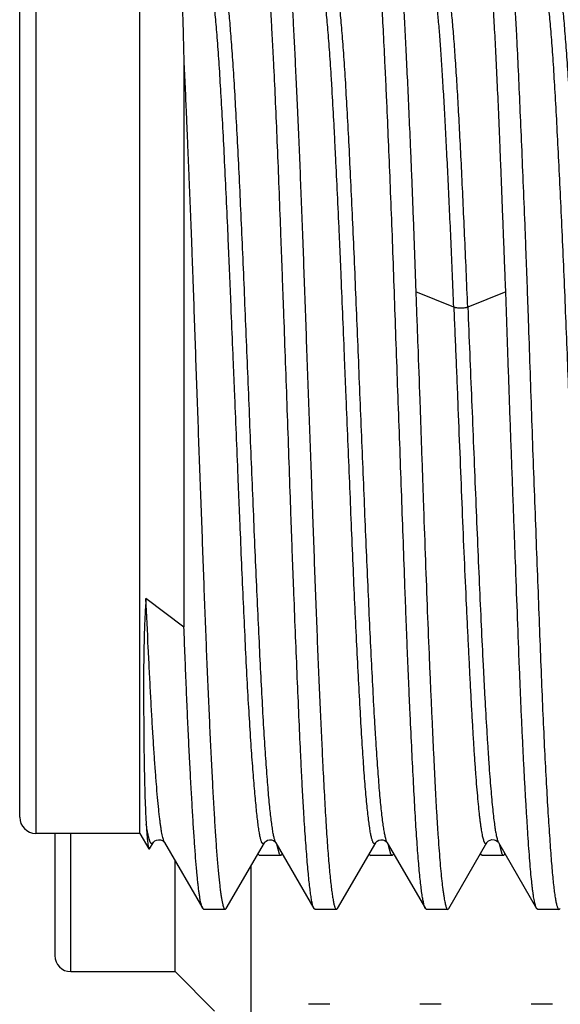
# Model space of a CAD drawing. Header units: inches. Extents: x 0 to 22, y 0 to 17.
# Tile 102 of 114: x 17.381 to 17.516, y 10.91 to 11.155. Entities that reach past the tile are written whole.
import ezdxf

# ---------------------------------------------------------------- set-up
doc = ezdxf.new("R2010")
doc.units = ezdxf.units.IN
doc.header["$LTSCALE"] = 1.21
doc.header["$MEASUREMENT"] = 0
doc.layers.get('0').update_dxf_attribs({"linetype": 'CONTINUOUS'})

msp = doc.modelspace()

# ---------------------------------------------------------------- linework, layer by layer
at = {"color": 7, "linetype": 'CONTINUOUS'}
for p, q in [((17.38068, 10.95643), (17.38068, 11.31091)), ((17.41068, 10.95243), (17.41068, 11.16443)), ((17.42166, 11.1445), (17.42167, 11.00394)), ((17.42165, 11.00386), (17.41219, 11.01102)), ((17.41219, 10.95573), (17.41222, 10.95527)), ((17.41222, 10.95527), (17.41225, 10.95479)), ((17.41068, 10.95243), (17.38468, 10.95243)), ((17.38944, 10.95243), (17.38944, 10.92193)), ((17.41068, 10.95243), (17.41293, 10.94854)), ((17.41293, 10.94854), (17.41307, 10.94854)), ((17.41307, 10.94854), (17.41398, 10.9501)), ((17.41399, 10.95013), (17.41398, 10.9501)), ((17.41679, 10.95018), (17.41682, 10.95013)), ((17.41683, 10.95011), (17.41682, 10.95013)), ((17.41683, 10.95011), (17.42635, 10.93367)), ((17.43223, 10.93366), (17.44175, 10.95009)), ((17.4446, 10.9501), (17.4541, 10.93367)), ((17.44555, 10.94724), (17.44497, 10.9494)), ((17.46002, 10.93367), (17.46953, 10.9501)), ((17.4724, 10.95008), (17.47239, 10.9501)), ((17.4724, 10.95008), (17.48191, 10.93365)), ((17.47333, 10.94724), (17.47275, 10.94943)), ((17.48777, 10.93365), (17.49729, 10.95011)), ((17.49729, 10.95011), (17.49731, 10.95014)), ((17.50015, 10.95014), (17.50017, 10.95011)), ((17.50017, 10.95011), (17.50968, 10.93367)), ((17.50111, 10.94724), (17.50051, 10.94947)), ((17.41944, 10.91793), (17.41944, 10.94561)), ((17.44015, 10.94731), (17.44024, 10.94714)), ((17.44024, 10.94714), (17.4405, 10.94692)), ((17.44587, 10.94692), (17.4405, 10.94692)), ((17.44587, 10.94692), (17.44555, 10.94724)), ((17.44614, 10.94715), (17.44587, 10.94692)), ((17.44614, 10.94715), (17.44622, 10.94729)), ((17.46793, 10.94731), (17.46801, 10.94716)), ((17.46801, 10.94716), (17.46829, 10.94692)), ((17.47365, 10.94692), (17.46829, 10.94692)), ((17.47365, 10.94692), (17.47333, 10.94724)), ((17.47391, 10.94714), (17.47365, 10.94692)), ((17.47391, 10.94714), (17.47401, 10.9473)), ((17.49577, 10.94715), (17.49569, 10.94731)), ((17.49605, 10.94692), (17.49577, 10.94715)), ((17.50143, 10.94692), (17.49605, 10.94692)), ((17.50143, 10.94692), (17.50111, 10.94724)), ((17.50143, 10.94692), (17.50168, 10.94713)), ((17.50168, 10.94713), (17.50178, 10.94732)), ((17.43844, 10.89893), (17.43844, 10.94437)), ((17.42663, 10.93343), (17.42635, 10.93367)), ((17.43196, 10.93343), (17.42663, 10.93343)), ((17.43168, 10.9337), (17.43196, 10.93343)), ((17.43196, 10.93343), (17.43223, 10.93366)), ((17.45441, 10.93343), (17.4541, 10.93367)), ((17.45974, 10.93343), (17.45441, 10.93343)), ((17.45945, 10.9337), (17.45974, 10.93343)), ((17.45974, 10.93343), (17.46002, 10.93367)), ((17.48218, 10.93343), (17.48191, 10.93365)), ((17.4875, 10.93343), (17.48218, 10.93343)), ((17.48722, 10.93371), (17.4875, 10.93343)), ((17.4875, 10.93343), (17.48777, 10.93365)), ((17.50997, 10.93343), (17.50968, 10.93367)), ((17.51527, 10.93343), (17.50997, 10.93343)), ((17.51499, 10.93371), (17.51527, 10.93343)), ((17.51527, 10.93343), (17.51559, 10.93368)), ((17.39344, 10.91793), (17.41944, 10.91793)), ((17.41944, 10.91793), (17.42933, 10.90803)), ((17.45811, 10.90977), (17.45272, 10.90977)), ((17.48589, 10.90977), (17.4805, 10.90977)), ((17.51367, 10.90977), (17.50828, 10.90977))]:
    msp.add_line(p, q, dxfattribs=at)
at = {"color": 9, "linetype": 'CONTINUOUS'}
for p, q in [((17.38468, 11.16443), (17.38468, 10.95243)), ((17.489, 11.0837), (17.47951, 11.08753)), ((17.50198, 11.08752), (17.4925, 11.08371)), ((17.39344, 10.91793), (17.39344, 10.95243))]:
    msp.add_line(p, q, dxfattribs=at)
at = {"color": 7, "linetype": 'CONTINUOUS'}
for points in [[(17.41399, 10.95013), (17.41403, 10.95019), (17.41416, 10.95034), (17.41442, 10.95055), (17.41482, 10.95075), (17.41531, 10.95085), (17.41582, 10.9508), (17.41629, 10.95061), (17.41661, 10.95038), (17.41677, 10.9502), (17.41679, 10.95018)], [(17.44175, 10.9501), (17.44179, 10.95016), (17.44192, 10.9503), (17.44216, 10.95051), (17.44255, 10.95071), (17.44303, 10.95082), (17.44352, 10.95079), (17.44398, 10.95063), (17.44432, 10.9504), (17.44451, 10.95022), (17.44459, 10.95011), (17.4446, 10.9501)], [(17.46954, 10.9501), (17.46957, 10.95015), (17.46969, 10.95029), (17.46993, 10.9505), (17.47031, 10.95071), (17.4708, 10.95083), (17.4713, 10.9508), (17.47177, 10.95064), (17.47211, 10.95041), (17.4723, 10.95022), (17.47238, 10.95012), (17.47238, 10.95011)], [(17.49731, 10.95014), (17.49734, 10.95019), (17.49745, 10.95032), (17.49768, 10.95052), (17.49805, 10.95073), (17.49853, 10.95086), (17.49905, 10.95084), (17.49955, 10.95066), (17.4999, 10.95043), (17.50008, 10.95024), (17.50015, 10.95014)]]:
    msp.add_lwpolyline(points, dxfattribs=at)
for centre in [(17.38468, 10.95643), (17.39344, 10.92193)]:
    msp.add_arc(centre, 0.004, 180, 270, dxfattribs=at)
for points, knots in [([(17.45411, 10.93367), (17.45406, 10.93374), (17.45398, 10.9339), (17.45388, 10.93419), (17.45378, 10.93455), (17.45368, 10.93497), (17.45358, 10.93546), (17.45348, 10.93602), (17.45338, 10.93665), (17.45324, 10.93762), (17.45307, 10.939), (17.45286, 10.94086), (17.45266, 10.94297), (17.45245, 10.94534), (17.45224, 10.94796), (17.45203, 10.95083), (17.45181, 10.95394), (17.4516, 10.95727), (17.45139, 10.96083), (17.45118, 10.96461), (17.45098, 10.96859), (17.45071, 10.9743), (17.45037, 10.98187), (17.44995, 10.99146), (17.44953, 11.00164), (17.44918, 11.01045), (17.4489, 11.01773), (17.44869, 11.02333), (17.44849, 11.02901), (17.44821, 11.0367), (17.44788, 11.04642), (17.44747, 11.05813), (17.44705, 11.06985), (17.44669, 11.07957), (17.44641, 11.08727), (17.4462, 11.09296), (17.44599, 11.09857), (17.44572, 11.10586), (17.44539, 11.11469), (17.44498, 11.1249), (17.44457, 11.13452), (17.44421, 11.14212), (17.44392, 11.14785), (17.4437, 11.15185), (17.44349, 11.15565), (17.44323, 11.16028), (17.44296, 11.1646), (17.44269, 11.16861), (17.44248, 11.17126), (17.44228, 11.17366), (17.44207, 11.1758), (17.44186, 11.17768), (17.44165, 11.1793), (17.44147, 11.18048), (17.44132, 11.18129), (17.44121, 11.18179), (17.44111, 11.18223), (17.441, 11.1826), (17.4409, 11.1829), (17.44082, 11.18307), (17.44078, 11.18315)], [0, 0, 0, 0, 0.000972, 0.002187, 0.003662, 0.005403, 0.007411, 0.009687, 0.012231, 0.015041, 0.021457, 0.028926, 0.037433, 0.04696, 0.057488, 0.068992, 0.081448, 0.094829, 0.109105, 0.124244, 0.140214, 0.15698, 0.192749, 0.231237, 0.272102, 0.314984, 0.337063, 0.359503, 0.382253, 0.405265, 0.451866, 0.498893, 0.545932, 0.592564, 0.615599, 0.638378, 0.660852, 0.682969, 0.725942, 0.766917, 0.805533, 0.841448, 0.858293, 0.874346, 0.889571, 0.903934, 0.929953, 0.941552, 0.952177, 0.961805, 0.970416, 0.977993, 0.984521, 0.989988, 0.992321, 0.994387, 0.996187, 0.997723, 0.998994, 1, 1, 1, 1]), ([(17.44614, 11.18319), (17.44617, 11.18314), (17.44623, 11.18303), (17.44631, 11.18283), (17.44639, 11.18259), (17.4465, 11.18219), (17.44663, 11.18159), (17.44678, 11.18076), (17.44694, 11.17976), (17.44709, 11.17861), (17.44725, 11.1773), (17.4474, 11.17584), (17.44756, 11.17423), (17.44779, 11.17178), (17.448, 11.16913), (17.44821, 11.1663), (17.44837, 11.16396), (17.44854, 11.16148), (17.44875, 11.15792), (17.44902, 11.15315), (17.44932, 11.14706), (17.44963, 11.14052), (17.44995, 11.13355), (17.45027, 11.12619), (17.4506, 11.11848), (17.45092, 11.11046), (17.45124, 11.10217), (17.45155, 11.09365), (17.45186, 11.08495), (17.45217, 11.07611), (17.45249, 11.06718), (17.45281, 11.05821), (17.45314, 11.04924), (17.45341, 11.04178), (17.45362, 11.03586), (17.45383, 11.03), (17.45409, 11.02279), (17.4544, 11.01428), (17.45471, 11.00601), (17.45503, 10.998), (17.45535, 10.9903), (17.45567, 10.98296), (17.456, 10.97601), (17.45622, 10.97151), (17.45632, 10.96933)], [0, 0, 0, 0, 0.000831, 0.001827, 0.002996, 0.004344, 0.007587, 0.01156, 0.016263, 0.021692, 0.027842, 0.034708, 0.04228, 0.05055, 0.069141, 0.079437, 0.090385, 0.101969, 0.114174, 0.140387, 0.168889, 0.199536, 0.232168, 0.266618, 0.302707, 0.340249, 0.37905, 0.418908, 0.459619, 0.500972, 0.542753, 0.584745, 0.626733, 0.668498, 0.689229, 0.709824, 0.750499, 0.790311, 0.829055, 0.866531, 0.902545, 0.936912, 0.969453, 1, 1, 1, 1]), ([(17.48187, 10.93371), (17.48186, 10.93375), (17.48182, 10.93382), (17.48175, 10.934), (17.48166, 10.93426), (17.48156, 10.93464), (17.48146, 10.93507), (17.48136, 10.93558), (17.48125, 10.93615), (17.48115, 10.93679), (17.481, 10.93778), (17.48082, 10.93918), (17.48061, 10.94106), (17.4804, 10.9432), (17.48018, 10.94559), (17.47998, 10.94823), (17.47977, 10.95112), (17.47957, 10.95424), (17.4793, 10.95885), (17.47895, 10.96516), (17.47854, 10.97333), (17.47819, 10.98062), (17.47791, 10.98681), (17.4777, 10.9917), (17.47749, 10.99673), (17.47728, 11.0019), (17.47708, 11.00719), (17.47681, 11.01447), (17.47647, 11.02379), (17.47606, 11.03517), (17.47564, 11.04677), (17.47521, 11.05846), (17.47479, 11.07016), (17.47439, 11.08175), (17.47399, 11.09314), (17.47358, 11.10422), (17.47316, 11.11489), (17.47274, 11.12507), (17.47238, 11.1332), (17.4721, 11.13938), (17.47183, 11.1451), (17.47151, 11.15174), (17.47111, 11.15908), (17.47075, 11.16466), (17.47046, 11.16865), (17.47025, 11.17129), (17.47003, 11.17368), (17.46982, 11.17582), (17.46961, 11.17769), (17.46944, 11.17909), (17.4693, 11.18008), (17.4692, 11.18072), (17.4691, 11.18129), (17.469, 11.18179), (17.4689, 11.18223), (17.4688, 11.1826), (17.4687, 11.1829), (17.46862, 11.18307), (17.46858, 11.18315)], [0, 0, 0, 0, 0.000479, 0.001019, 0.002288, 0.00382, 0.005619, 0.007685, 0.010018, 0.012617, 0.015482, 0.022005, 0.029574, 0.038175, 0.047789, 0.058396, 0.069973, 0.082496, 0.095939, 0.125462, 0.158284, 0.194118, 0.213065, 0.232646, 0.252815, 0.273529, 0.294742, 0.316408, 0.360905, 0.406628, 0.453174, 0.500134, 0.547091, 0.593634, 0.639351, 0.68384, 0.726709, 0.76758, 0.806094, 0.824359, 0.841909, 0.874712, 0.904215, 0.930162, 0.94173, 0.952327, 0.96193, 0.970518, 0.978074, 0.984581, 0.987437, 0.990028, 0.992352, 0.99441, 0.996201, 0.997728, 0.998992, 1, 1, 1, 1]), ([(17.47391, 11.1832), (17.47394, 11.18315), (17.47401, 11.18302), (17.4741, 11.18279), (17.47418, 11.18252), (17.4743, 11.18206), (17.47445, 11.18136), (17.47462, 11.18037), (17.47479, 11.17919), (17.47496, 11.17781), (17.47514, 11.17625), (17.47532, 11.1745), (17.4755, 11.17257), (17.47568, 11.17045), (17.47586, 11.16816), (17.4761, 11.16475), (17.4764, 11.16008), (17.47674, 11.154), (17.47708, 11.14731), (17.47743, 11.14006), (17.47779, 11.13228), (17.47808, 11.1255), (17.47832, 11.11986), (17.4785, 11.11547), (17.47868, 11.111), (17.47882, 11.10721), (17.47894, 11.10415), (17.47905, 11.10103), (17.47917, 11.09789), (17.47928, 11.09473), (17.47939, 11.09154), (17.47947, 11.08913), (17.47952, 11.08752)], [0, 0, 0, 0, 0.002045, 0.004543, 0.00752, 0.010993, 0.019442, 0.029896, 0.042346, 0.056782, 0.073185, 0.091531, 0.111794, 0.133942, 0.15794, 0.183752, 0.240651, 0.304286, 0.374258, 0.450127, 0.531412, 0.617596, 0.662356, 0.708133, 0.754855, 0.802448, 0.826548, 0.850836, 0.899943, 0.924742, 0.949693, 1, 1, 1, 1]), ([(17.50198, 11.08752), (17.50192, 11.08912), (17.50183, 11.09151), (17.5017, 11.09469), (17.50158, 11.09783), (17.50146, 11.10095), (17.50134, 11.10405), (17.50122, 11.1071), (17.50107, 11.11087), (17.5009, 11.11532), (17.50073, 11.11968), (17.5005, 11.1253), (17.50022, 11.13205), (17.49988, 11.1398), (17.49954, 11.14703), (17.49918, 11.15371), (17.49887, 11.1589), (17.49863, 11.16275), (17.49845, 11.16539), (17.49827, 11.16787), (17.4981, 11.17017), (17.49793, 11.1723), (17.49776, 11.17425), (17.49759, 11.17601), (17.49742, 11.17759), (17.49725, 11.17899), (17.4971, 11.18003), (17.49698, 11.18077), (17.49689, 11.18125), (17.49681, 11.18169), (17.49672, 11.18207), (17.49663, 11.18241), (17.49654, 11.1827), (17.49645, 11.18294), (17.49638, 11.18308), (17.49635, 11.18315)], [0, 0, 0, 0, 0.050051, 0.074876, 0.099553, 0.148418, 0.172589, 0.196573, 0.243945, 0.290456, 0.336035, 0.38061, 0.46647, 0.547499, 0.62319, 0.693072, 0.756707, 0.786057, 0.813698, 0.839588, 0.863687, 0.885956, 0.906365, 0.924881, 0.94148, 0.956139, 0.968841, 0.974453, 0.979572, 0.984196, 0.98833, 0.991976, 0.995137, 0.997812, 1, 1, 1, 1]), ([(17.50171, 11.18315), (17.50173, 11.18312), (17.50177, 11.18304), (17.50184, 11.18287), (17.50192, 11.1826), (17.50201, 11.18224), (17.50211, 11.1818), (17.50221, 11.1813), (17.50231, 11.18073), (17.50242, 11.18009), (17.50256, 11.1791), (17.50274, 11.17771), (17.50294, 11.17583), (17.50316, 11.1737), (17.50337, 11.17131), (17.50359, 11.16867), (17.5038, 11.16579), (17.50401, 11.16268), (17.50422, 11.15933), (17.50442, 11.15576), (17.5047, 11.15058), (17.50503, 11.1436), (17.50543, 11.13469), (17.50585, 11.1251), (17.50628, 11.11492), (17.50663, 11.10612), (17.50692, 11.09884), (17.50713, 11.09325), (17.50733, 11.08757), (17.5076, 11.07989), (17.50793, 11.07019), (17.50833, 11.05849), (17.50874, 11.0468), (17.50917, 11.0352), (17.5096, 11.02381), (17.51003, 11.01273), (17.51043, 11.00205), (17.51082, 10.99187), (17.51122, 10.98227), (17.51164, 10.97335), (17.51206, 10.96517), (17.51249, 10.95783), (17.51285, 10.95225), (17.51314, 10.94824), (17.51334, 10.9456), (17.51353, 10.94321), (17.51373, 10.94107), (17.51393, 10.93919), (17.5141, 10.93779), (17.51425, 10.9368), (17.51435, 10.93616), (17.51445, 10.93558), (17.51456, 10.93508), (17.51466, 10.93464), (17.51477, 10.93427), (17.51488, 10.93396), (17.51495, 10.93379), (17.51499, 10.93371)], [0, 0, 0, 0, 0.000476, 0.00101, 0.002265, 0.003782, 0.005567, 0.007621, 0.009942, 0.012529, 0.015382, 0.021883, 0.029432, 0.038013, 0.04761, 0.058201, 0.069764, 0.082273, 0.0957, 0.110017, 0.125192, 0.157986, 0.193795, 0.232302, 0.27317, 0.316036, 0.338101, 0.360524, 0.383254, 0.406241, 0.452785, 0.499746, 0.546709, 0.59326, 0.638989, 0.683493, 0.726379, 0.76727, 0.805805, 0.841646, 0.874478, 0.904013, 0.929991, 0.941572, 0.952182, 0.961796, 0.970396, 0.977964, 0.984486, 0.987351, 0.989951, 0.992285, 0.994353, 0.996157, 0.9977, 0.998981, 1, 1, 1, 1]), ([(17.42001, 11.18034), (17.42002, 11.18032), (17.42004, 11.18028), (17.42007, 11.18021), (17.4201, 11.18012), (17.42013, 11.17997), (17.42018, 11.17973), (17.42023, 11.1794), (17.42028, 11.179), (17.42033, 11.17853), (17.42038, 11.17799), (17.42043, 11.17739), (17.42048, 11.17672), (17.42055, 11.17569), (17.42064, 11.17425), (17.42074, 11.17233), (17.42084, 11.17016), (17.42095, 11.16774), (17.42105, 11.16508), (17.42116, 11.16218), (17.42126, 11.15905), (17.42137, 11.1557), (17.42145, 11.15277), (17.42152, 11.15032), (17.42158, 11.14773), (17.42163, 11.14577), (17.42166, 11.14444)], [0, 0, 0, 0, 0.001692, 0.003824, 0.00641, 0.009456, 0.016949, 0.026324, 0.037579, 0.050709, 0.065703, 0.082549, 0.101234, 0.121744, 0.168183, 0.22174, 0.282285, 0.349678, 0.423773, 0.504415, 0.591456, 0.684711, 0.783976, 0.835847, 0.889199, 1, 1, 1, 1]), ([(17.44175, 10.95009), (17.44173, 10.95006), (17.4417, 10.95001), (17.44164, 10.94994), (17.44159, 10.94989), (17.44153, 10.94985), (17.44148, 10.94983), (17.44142, 10.94982), (17.44137, 10.94984), (17.44131, 10.94987), (17.44126, 10.94991), (17.44121, 10.94998), (17.44115, 10.95006), (17.44108, 10.95019), (17.44099, 10.95041), (17.44089, 10.95072), (17.44079, 10.95109), (17.44068, 10.95153), (17.44058, 10.95204), (17.44048, 10.95261), (17.44038, 10.95325), (17.44024, 10.95423), (17.44006, 10.9556), (17.43986, 10.95743), (17.43965, 10.9595), (17.43943, 10.9618), (17.43922, 10.96432), (17.43899, 10.96706), (17.43876, 10.97001), (17.43853, 10.97317), (17.43822, 10.9778), (17.43783, 10.98406), (17.43738, 10.99211), (17.43695, 11.00081), (17.43652, 11.01006), (17.43609, 11.01978), (17.43574, 11.02812), (17.43546, 11.03496), (17.43517, 11.04196), (17.4348, 11.05077), (17.43444, 11.05962), (17.43415, 11.06671), (17.43386, 11.07375), (17.43357, 11.08073), (17.43328, 11.08765), (17.43307, 11.09273), (17.43286, 11.09774), (17.43257, 11.10421), (17.43222, 11.11201), (17.43179, 11.12096), (17.43136, 11.12932), (17.43093, 11.137), (17.4305, 11.14391), (17.43013, 11.14917), (17.42983, 11.15294), (17.42962, 11.15544), (17.4294, 11.15771), (17.42918, 11.15974), (17.42897, 11.16153), (17.42878, 11.16287), (17.42863, 11.16381), (17.42853, 11.16443), (17.42842, 11.16498), (17.42831, 11.16546), (17.42821, 11.16588), (17.4281, 11.16624), (17.42799, 11.16652), (17.42791, 11.16669), (17.42787, 11.16676)], [0, 0, 0, 0, 0.000465, 0.000869, 0.001216, 0.001515, 0.001778, 0.002024, 0.002276, 0.002554, 0.002875, 0.003249, 0.003684, 0.004184, 0.005388, 0.006876, 0.008656, 0.010731, 0.013102, 0.015769, 0.018729, 0.02198, 0.029334, 0.0378, 0.047345, 0.057936, 0.069543, 0.082141, 0.095715, 0.110256, 0.125746, 0.159475, 0.196581, 0.236644, 0.279246, 0.323981, 0.370435, 0.39417, 0.418164, 0.46669, 0.515549, 0.53996, 0.564281, 0.61242, 0.636118, 0.659487, 0.682471, 0.705017, 0.748595, 0.789832, 0.828336, 0.863718, 0.895593, 0.923651, 0.936186, 0.947693, 0.958146, 0.967521, 0.975792, 0.982938, 0.986082, 0.988939, 0.991507, 0.993783, 0.995769, 0.997463, 0.99887, 1, 1, 1, 1]), ([(17.46953, 10.9501), (17.46951, 10.95007), (17.46948, 10.95002), (17.46942, 10.94995), (17.46937, 10.94989), (17.46931, 10.94985), (17.46926, 10.94983), (17.4692, 10.94983), (17.46915, 10.94984), (17.46909, 10.94987), (17.46904, 10.94991), (17.46898, 10.94997), (17.46893, 10.95005), (17.46885, 10.95018), (17.46876, 10.95039), (17.46866, 10.95069), (17.46855, 10.95106), (17.46844, 10.95148), (17.46834, 10.95198), (17.46823, 10.95253), (17.46812, 10.95315), (17.46797, 10.95411), (17.46779, 10.95546), (17.46757, 10.95726), (17.46735, 10.95931), (17.46713, 10.9616), (17.46692, 10.96412), (17.4667, 10.96687), (17.46649, 10.96983), (17.46627, 10.97301), (17.46598, 10.97765), (17.46562, 10.98392), (17.46518, 10.99197), (17.46475, 11.00066), (17.46431, 11.0099), (17.46389, 11.01961), (17.46346, 11.02969), (17.46303, 11.04005), (17.4626, 11.05058), (17.46223, 11.05943), (17.46194, 11.06652), (17.46165, 11.07355), (17.4613, 11.08224), (17.46094, 11.09082), (17.46065, 11.09755), (17.46037, 11.10403), (17.46001, 11.11184), (17.45964, 11.11943), (17.45934, 11.12522), (17.45906, 11.13059), (17.45878, 11.13573), (17.45849, 11.14061), (17.45827, 11.14399), (17.45806, 11.14716), (17.45784, 11.15012), (17.45762, 11.15285), (17.4574, 11.15536), (17.45718, 11.15763), (17.45697, 11.15967), (17.45675, 11.16146), (17.45657, 11.1628), (17.45642, 11.16375), (17.45631, 11.16437), (17.45621, 11.16492), (17.4561, 11.16541), (17.45599, 11.16584), (17.45589, 11.1662), (17.45578, 11.16649), (17.45571, 11.16667), (17.45566, 11.16674)], [0, 0, 0, 0, 0.000467, 0.000872, 0.001221, 0.001522, 0.001788, 0.002037, 0.002289, 0.002567, 0.002885, 0.003255, 0.003682, 0.004172, 0.00535, 0.006803, 0.008539, 0.01056, 0.012869, 0.015468, 0.018357, 0.021536, 0.028756, 0.037108, 0.046568, 0.057114, 0.06872, 0.081358, 0.094997, 0.109605, 0.125151, 0.15892, 0.196008, 0.236035, 0.278604, 0.323309, 0.369723, 0.41741, 0.465916, 0.514766, 0.539174, 0.563493, 0.611632, 0.658725, 0.681734, 0.704309, 0.747941, 0.789219, 0.808851, 0.827747, 0.863155, 0.879585, 0.895111, 0.90969, 0.923286, 0.93587, 0.947419, 0.957907, 0.967311, 0.975606, 0.982772, 0.985926, 0.988794, 0.991375, 0.993669, 0.995676, 0.997398, 0.998837, 1, 1, 1, 1]), ([(17.48901, 11.08371), (17.4889, 11.08646), (17.48867, 11.09189), (17.48833, 11.09991), (17.48798, 11.10767), (17.48763, 11.11513), (17.48728, 11.12223), (17.48693, 11.12894), (17.48658, 11.13521), (17.48624, 11.141), (17.48589, 11.14628), (17.48555, 11.15101), (17.48526, 11.15459), (17.48501, 11.15716), (17.48484, 11.15886), (17.48466, 11.1604), (17.48449, 11.16179), (17.48431, 11.16302), (17.48414, 11.16408), (17.48399, 11.16487), (17.48387, 11.16542), (17.48378, 11.16576), (17.4837, 11.16607), (17.48361, 11.16633), (17.48353, 11.16656), (17.48347, 11.16669), (17.48343, 11.16675)], [0, 0, 0, 0, 0.099066, 0.195672, 0.289175, 0.378945, 0.464457, 0.545221, 0.620754, 0.690574, 0.754231, 0.811286, 0.861344, 0.883678, 0.904185, 0.922843, 0.939628, 0.954516, 0.967487, 0.97852, 0.983306, 0.987606, 0.99142, 0.994753, 0.997609, 1, 1, 1, 1]), ([(17.51406, 11.16677), (17.51408, 11.16679), (17.51411, 11.16685), (17.51417, 11.16691), (17.51422, 11.16697), (17.51427, 11.167), (17.51433, 11.16702), (17.51439, 11.16703), (17.51444, 11.16702), (17.5145, 11.16699), (17.51455, 11.16694), (17.5146, 11.16689), (17.51466, 11.16681), (17.51473, 11.16668), (17.51482, 11.16648), (17.51493, 11.1662), (17.51504, 11.16585), (17.51514, 11.16543), (17.51525, 11.16496), (17.51535, 11.16443), (17.51546, 11.16383), (17.5156, 11.16291), (17.51578, 11.16161), (17.51599, 11.15987), (17.5162, 11.15789), (17.51641, 11.15567), (17.51663, 11.15323), (17.51684, 11.15056), (17.51706, 11.14769), (17.51728, 11.1446), (17.51757, 11.1401), (17.51793, 11.13401), (17.51834, 11.12619), (17.51869, 11.11927), (17.51897, 11.11344), (17.51926, 11.10726), (17.51962, 11.09926), (17.52004, 11.0894), (17.52046, 11.07926), (17.52087, 11.06892), (17.52129, 11.05849), (17.52172, 11.04805), (17.52216, 11.03772), (17.52259, 11.02757), (17.52302, 11.01772), (17.52344, 11.00824), (17.52386, 10.99923), (17.52421, 10.99204), (17.5245, 10.98659), (17.52478, 10.98159), (17.52513, 10.9758), (17.5255, 10.97034), (17.5258, 10.96637), (17.52601, 10.9637), (17.52622, 10.96126), (17.52642, 10.95904), (17.52663, 10.95705), (17.52684, 10.9553), (17.52702, 10.95399), (17.52717, 10.95306), (17.52727, 10.95245), (17.52738, 10.95191), (17.52749, 10.95143), (17.52759, 10.95101), (17.52767, 10.95075), (17.52771, 10.95063)], [0, 0, 0, 0, 0.000453, 0.000848, 0.001189, 0.001486, 0.00175, 0.001998, 0.002251, 0.002527, 0.002841, 0.003204, 0.003622, 0.0041, 0.005244, 0.006651, 0.008328, 0.01028, 0.012508, 0.015014, 0.0178, 0.020865, 0.027831, 0.035906, 0.045075, 0.05532, 0.066607, 0.078903, 0.092176, 0.106401, 0.121541, 0.154418, 0.190508, 0.229503, 0.249989, 0.271076, 0.314836, 0.360347, 0.407175, 0.454877, 0.503026, 0.551184, 0.598895, 0.64571, 0.691197, 0.734943, 0.776558, 0.815652, 0.83413, 0.85183, 0.88474, 0.914105, 0.927377, 0.939665, 0.950943, 0.961192, 0.970391, 0.978521, 0.985564, 0.988671, 0.9915, 0.994047, 0.996312, 0.998295, 1, 1, 1, 1]), ([(17.42166, 11.1445), (17.42171, 11.14341), (17.42182, 11.1412), (17.42199, 11.13784), (17.42214, 11.13438), (17.42229, 11.13082), (17.42245, 11.12718), (17.4226, 11.12345), (17.42276, 11.11963), (17.42298, 11.1144), (17.42325, 11.10769), (17.42351, 11.10088), (17.42372, 11.09531), (17.42392, 11.08963), (17.42418, 11.08243), (17.42448, 11.07371), (17.42479, 11.06492), (17.4251, 11.0561), (17.42542, 11.04728), (17.42574, 11.03853), (17.42606, 11.02987), (17.42637, 11.02135), (17.42667, 11.01302), (17.42698, 11.00492), (17.42729, 10.99708), (17.4276, 10.98956), (17.42792, 10.98237), (17.42824, 10.97557), (17.42851, 10.97015), (17.42872, 10.96604), (17.42892, 10.96223), (17.42917, 10.95777), (17.42947, 10.95281), (17.42977, 10.94838), (17.43004, 10.94502), (17.43026, 10.94262), (17.43042, 10.94103), (17.43058, 10.93959), (17.43074, 10.9383), (17.4309, 10.93716), (17.43105, 10.93617), (17.43119, 10.93544), (17.4313, 10.93494), (17.43137, 10.93462), (17.43145, 10.93433), (17.43153, 10.93409), (17.4316, 10.93388), (17.43165, 10.93376), (17.43168, 10.9337)], [0, 0, 0, 0, 0.015456, 0.031405, 0.047823, 0.064689, 0.081985, 0.099688, 0.117777, 0.136228, 0.174124, 0.213189, 0.233099, 0.253227, 0.294038, 0.335419, 0.377162, 0.419059, 0.460901, 0.502479, 0.543584, 0.584012, 0.623561, 0.662032, 0.699235, 0.734983, 0.769098, 0.80141, 0.831758, 0.846147, 0.859989, 0.885964, 0.909553, 0.930642, 0.949127, 0.957365, 0.96492, 0.971783, 0.977947, 0.983405, 0.98815, 0.99218, 0.993927, 0.995494, 0.996884, 0.998097, 0.999134, 1, 1, 1, 1]), ([(17.47952, 11.08752), (17.47961, 11.08531), (17.47977, 11.08086), (17.4801, 11.07189), (17.48044, 11.06288), (17.48076, 11.05384), (17.48099, 11.04707), (17.48122, 11.04033), (17.48153, 11.03147), (17.48191, 11.02063), (17.48239, 11.00798), (17.4828, 10.99779), (17.48314, 10.98998), (17.48339, 10.98441), (17.48364, 10.97905), (17.48387, 10.97393), (17.4841, 10.96907), (17.48433, 10.96446), (17.48456, 10.96013), (17.48479, 10.95609), (17.48503, 10.95236), (17.48527, 10.94893), (17.48552, 10.94583), (17.48576, 10.94307), (17.48601, 10.94064), (17.48622, 10.93883), (17.4864, 10.93757), (17.48652, 10.93675), (17.48664, 10.93602), (17.48675, 10.93538), (17.48687, 10.93483), (17.48698, 10.93437), (17.48708, 10.93405), (17.48716, 10.93384), (17.4872, 10.93375), (17.48722, 10.93371)], [0, 0, 0, 0, 0.043153, 0.086737, 0.174677, 0.218775, 0.262785, 0.306578, 0.350023, 0.435363, 0.5178, 0.596363, 0.633901, 0.670128, 0.704936, 0.738222, 0.76989, 0.799846, 0.828002, 0.854277, 0.878594, 0.900884, 0.921081, 0.939128, 0.954974, 0.968575, 0.974522, 0.979893, 0.984688, 0.988902, 0.992536, 0.995594, 0.99808, 0.99911, 1, 1, 1, 1]), ([(17.50968, 10.93367), (17.50966, 10.93371), (17.50962, 10.9338), (17.50955, 10.93394), (17.50949, 10.9341), (17.50941, 10.93437), (17.5093, 10.93476), (17.50917, 10.93529), (17.50905, 10.93592), (17.50893, 10.93664), (17.50881, 10.93745), (17.50868, 10.93835), (17.50857, 10.93933), (17.5084, 10.94083), (17.5082, 10.94291), (17.50797, 10.94566), (17.50774, 10.94875), (17.50751, 10.95216), (17.50727, 10.95589), (17.50703, 10.95992), (17.50678, 10.96425), (17.50653, 10.96885), (17.50629, 10.97372), (17.50604, 10.97884), (17.5058, 10.9842), (17.50556, 10.98977), (17.50525, 10.9976), (17.50486, 11.00781), (17.50447, 11.01827), (17.50415, 11.02689), (17.5039, 11.03352), (17.50365, 11.04022), (17.5034, 11.04697), (17.50315, 11.05376), (17.50291, 11.06056), (17.50272, 11.06622), (17.50256, 11.07075), (17.50244, 11.07413), (17.50233, 11.0775), (17.50217, 11.08196), (17.50206, 11.0853), (17.50198, 11.08752)], [0, 0, 0, 0, 0.000867, 0.001869, 0.00301, 0.004292, 0.007284, 0.010854, 0.015002, 0.01973, 0.025035, 0.030915, 0.037367, 0.044387, 0.060115, 0.078058, 0.098167, 0.120384, 0.144645, 0.170878, 0.199006, 0.228946, 0.260608, 0.293899, 0.328722, 0.364971, 0.402542, 0.4812, 0.563764, 0.606207, 0.649256, 0.692785, 0.736665, 0.780765, 0.824955, 0.869104, 0.891122, 0.913081, 0.934964, 0.956757, 1, 1, 1, 1]), ([(17.4925, 11.08371), (17.49266, 11.07986), (17.49298, 11.07211), (17.49346, 11.06045), (17.49394, 11.04876), (17.49441, 11.03719), (17.49489, 11.02587), (17.49536, 11.01492), (17.49583, 11.00447), (17.49623, 10.99614), (17.49656, 10.98983), (17.49687, 10.98406), (17.49719, 10.97858), (17.49752, 10.97341), (17.49775, 10.96989), (17.49799, 10.96663), (17.49823, 10.96364), (17.49847, 10.96091), (17.4987, 10.95847), (17.49894, 10.95633), (17.49914, 10.95473), (17.49931, 10.9536), (17.49943, 10.95287), (17.49955, 10.95222), (17.49967, 10.95165), (17.49979, 10.95116), (17.4999, 10.95075), (17.50001, 10.95045), (17.50009, 10.95026), (17.50013, 10.95017), (17.50015, 10.95014)], [0, 0, 0, 0, 0.086307, 0.17382, 0.261519, 0.348349, 0.433318, 0.515477, 0.593886, 0.667587, 0.70236, 0.735596, 0.797142, 0.825309, 0.851647, 0.876088, 0.898564, 0.919004, 0.937337, 0.953492, 0.967398, 0.973489, 0.978998, 0.983925, 0.988272, 0.992044, 0.995248, 0.997893, 0.999013, 1, 1, 1, 1]), ([(17.41219, 11.01102), (17.4121, 11.00952), (17.41198, 11.00727), (17.41184, 11.00429), (17.41176, 11.00208), (17.41171, 10.99989), (17.41166, 10.99772), (17.41163, 10.99558), (17.4116, 10.99278), (17.41159, 10.98937), (17.4116, 10.98538), (17.41162, 10.98155), (17.41165, 10.9779), (17.41168, 10.97443), (17.41172, 10.97116), (17.41177, 10.96808), (17.41183, 10.9652), (17.41191, 10.96253), (17.41199, 10.96007), (17.41208, 10.95783), (17.41216, 10.95641), (17.41219, 10.95573)], [0, 0, 0, 0, 0.081624, 0.121896, 0.161852, 0.201479, 0.240715, 0.279493, 0.317753, 0.392552, 0.464771, 0.534056, 0.600143, 0.662867, 0.722135, 0.777851, 0.829922, 0.878259, 0.922778, 0.96339, 1, 1, 1, 1]), ([(17.42635, 10.93367), (17.42632, 10.93371), (17.42627, 10.93382), (17.42619, 10.934), (17.42612, 10.93421), (17.42605, 10.93446), (17.42597, 10.93474), (17.42587, 10.93518), (17.42574, 10.93582), (17.42559, 10.93668), (17.42544, 10.93768), (17.4253, 10.93881), (17.42515, 10.94007), (17.42501, 10.94146), (17.42481, 10.94357), (17.42457, 10.94651), (17.42429, 10.9504), (17.424, 10.95477), (17.42371, 10.95959), (17.42341, 10.96485), (17.42311, 10.97051), (17.42281, 10.97655), (17.42252, 10.98295), (17.42223, 10.98969), (17.42195, 10.99672), (17.42176, 11.00151), (17.42167, 11.00394)], [0, 0, 0, 0, 0.002316, 0.005067, 0.008268, 0.011926, 0.016047, 0.020635, 0.031209, 0.04365, 0.057951, 0.074104, 0.092093, 0.111904, 0.133518, 0.182067, 0.237542, 0.299708, 0.368296, 0.443009, 0.523521, 0.609482, 0.700515, 0.796226, 0.896199, 1, 1, 1, 1]), ([(17.45632, 10.96933), (17.45645, 10.96686), (17.45669, 10.96216), (17.45707, 10.95551), (17.4574, 10.95047), (17.45767, 10.94685), (17.45787, 10.94447), (17.45807, 10.94231), (17.45827, 10.94037), (17.45847, 10.93868), (17.45867, 10.93722), (17.45883, 10.93615), (17.45897, 10.93541), (17.45906, 10.93495), (17.45916, 10.93455), (17.45925, 10.93421), (17.45935, 10.93394), (17.45942, 10.93377), (17.45945, 10.9337)], [0, 0, 0, 0, 0.207686, 0.394141, 0.557914, 0.630893, 0.697743, 0.758336, 0.812558, 0.860307, 0.901497, 0.936062, 0.950849, 0.963971, 0.975432, 0.985242, 0.993419, 1, 1, 1, 1]), ([(17.41225, 10.95479), (17.41227, 10.95434), (17.41233, 10.95351), (17.41241, 10.95233), (17.4125, 10.95131), (17.41258, 10.95045), (17.41266, 10.94983), (17.41272, 10.94941), (17.41276, 10.94916), (17.4128, 10.94895), (17.41284, 10.94878), (17.41287, 10.94866), (17.4129, 10.94859), (17.41292, 10.94856), (17.41293, 10.94854)], [0, 0, 0, 0, 0.211387, 0.399173, 0.561959, 0.699821, 0.812556, 0.859418, 0.899956, 0.934204, 0.962214, 0.984079, 0.992763, 1, 1, 1, 1]), ([(17.41398, 10.9501), (17.41396, 10.95007), (17.41393, 10.95002), (17.41388, 10.94995), (17.41383, 10.9499), (17.41377, 10.94986), (17.41372, 10.94984), (17.41367, 10.94983), (17.41361, 10.94983), (17.41356, 10.94985), (17.41351, 10.94989), (17.41346, 10.94994), (17.41341, 10.95), (17.41333, 10.95011), (17.41324, 10.95029), (17.41314, 10.95055), (17.41303, 10.95086), (17.41292, 10.95124), (17.41282, 10.95167), (17.41271, 10.95215), (17.4126, 10.95269), (17.41244, 10.95352), (17.41233, 10.95417), (17.41226, 10.95461)], [0, 0, 0, 0, 0.017325, 0.032529, 0.045781, 0.057335, 0.067575, 0.077048, 0.086441, 0.096457, 0.107686, 0.120555, 0.135349, 0.152256, 0.192862, 0.243021, 0.303072, 0.373234, 0.453608, 0.543976, 0.644002, 0.753382, 1, 1, 1, 1]), ([(17.48191, 10.93365), (17.48191, 10.93365), (17.48189, 10.93368), (17.48188, 10.9337), (17.48187, 10.93371)], [0, 0, 0, 0, 0.241824, 1, 1, 1, 1])]:
    msp.add_open_spline(points, degree=3, knots=knots, dxfattribs=at)
at = {"color": 9, "linetype": 'CONTINUOUS'}
for points, knots in [([(17.4446, 10.95009), (17.44456, 10.95016), (17.44448, 10.95033), (17.44437, 10.95063), (17.44427, 10.95098), (17.44416, 10.95141), (17.44405, 10.9519), (17.44394, 10.95245), (17.44384, 10.95306), (17.44369, 10.95401), (17.4435, 10.95534), (17.44329, 10.95713), (17.44307, 10.95916), (17.44286, 10.96142), (17.44264, 10.96391), (17.44234, 10.96769), (17.44197, 10.97294), (17.44154, 10.97986), (17.44111, 10.98754), (17.44069, 10.99589), (17.44026, 11.00484), (17.43983, 11.01431), (17.43939, 11.02419), (17.43896, 11.03441), (17.43853, 11.04487), (17.4381, 11.05545), (17.43767, 11.06606), (17.43724, 11.07659), (17.4368, 11.08696), (17.43637, 11.09704), (17.43594, 11.10675), (17.43551, 11.116), (17.43508, 11.12471), (17.43465, 11.13277), (17.43428, 11.13906), (17.43398, 11.14371), (17.43377, 11.1469), (17.43355, 11.14987), (17.43334, 11.15261), (17.43312, 11.15514), (17.43291, 11.15743), (17.4327, 11.15949), (17.43248, 11.16131), (17.4323, 11.16267), (17.43215, 11.16364), (17.43204, 11.16427), (17.43193, 11.16483), (17.43182, 11.16534), (17.43171, 11.16577), (17.4316, 11.16615), (17.4315, 11.16645), (17.4314, 11.16667), (17.43133, 11.1668), (17.43127, 11.16688), (17.43122, 11.16695), (17.43116, 11.16699), (17.43111, 11.16702), (17.43105, 11.16704), (17.431, 11.16703), (17.43094, 11.16701), (17.43089, 11.16697), (17.43083, 11.16692), (17.43078, 11.16685), (17.43075, 11.1668), (17.43073, 11.16677)], [0, 0, 0, 0, 0.001145, 0.002572, 0.004286, 0.006288, 0.008579, 0.011158, 0.014023, 0.017172, 0.024314, 0.03257, 0.04192, 0.052346, 0.063828, 0.076348, 0.104404, 0.1363, 0.171683, 0.210163, 0.251368, 0.294924, 0.340441, 0.387497, 0.435615, 0.484322, 0.53316, 0.581667, 0.629374, 0.6758, 0.720507, 0.763093, 0.803165, 0.840334, 0.874219, 0.889809, 0.904443, 0.918098, 0.930749, 0.942372, 0.952944, 0.962441, 0.97084, 0.978122, 0.981339, 0.98427, 0.986915, 0.989271, 0.991338, 0.993115, 0.994606, 0.995813, 0.996315, 0.996753, 0.99713, 0.997455, 0.997736, 0.99799, 0.998238, 0.998501, 0.998797, 0.999141, 0.99954, 1, 1, 1, 1]), ([(17.47239, 10.9501), (17.47235, 10.95017), (17.47227, 10.95034), (17.47216, 10.95063), (17.47206, 10.95099), (17.47195, 10.9514), (17.47184, 10.95189), (17.47173, 10.95243), (17.47162, 10.95304), (17.47147, 10.95398), (17.47128, 10.9553), (17.47107, 10.95708), (17.47085, 10.9591), (17.47063, 10.96136), (17.47042, 10.96386), (17.47021, 10.96659), (17.46999, 10.96954), (17.46978, 10.97271), (17.46956, 10.97608), (17.46926, 10.98097), (17.46889, 10.98752), (17.46846, 10.99587), (17.46803, 11.00483), (17.4676, 11.01431), (17.46717, 11.02422), (17.46674, 11.03445), (17.46631, 11.04492), (17.46587, 11.05551), (17.46544, 11.06614), (17.46501, 11.07669), (17.46458, 11.08706), (17.46415, 11.09715), (17.46371, 11.10688), (17.46328, 11.11614), (17.46285, 11.12484), (17.46242, 11.1329), (17.46206, 11.13918), (17.46176, 11.14382), (17.46154, 11.147), (17.46132, 11.14997), (17.46111, 11.15272), (17.46089, 11.15525), (17.46067, 11.15754), (17.46046, 11.1596), (17.46025, 11.16141), (17.46006, 11.16276), (17.45991, 11.16371), (17.4598, 11.16433), (17.45969, 11.16489), (17.45959, 11.16538), (17.45948, 11.1658), (17.45937, 11.16616), (17.45927, 11.16646), (17.45917, 11.16667), (17.4591, 11.1668), (17.45904, 11.16687), (17.45899, 11.16693), (17.45893, 11.16698), (17.45888, 11.16701), (17.45882, 11.16702), (17.45876, 11.16701), (17.45871, 11.16699), (17.45865, 11.16695), (17.4586, 11.1669), (17.45854, 11.16682), (17.45851, 11.16677), (17.45849, 11.16674)], [0, 0, 0, 0, 0.001141, 0.002556, 0.004251, 0.00623, 0.008494, 0.011043, 0.013877, 0.016995, 0.024079, 0.032286, 0.041606, 0.052028, 0.063539, 0.076109, 0.089698, 0.104266, 0.119776, 0.136188, 0.171551, 0.210023, 0.251267, 0.294923, 0.340546, 0.387673, 0.435848, 0.484618, 0.533523, 0.582082, 0.629822, 0.676294, 0.721071, 0.76373, 0.803839, 0.840956, 0.874743, 0.890301, 0.904926, 0.918587, 0.931252, 0.942891, 0.953473, 0.962965, 0.971332, 0.978544, 0.981713, 0.98459, 0.987177, 0.989475, 0.991485, 0.99321, 0.994655, 0.995826, 0.996313, 0.996739, 0.997108, 0.997425, 0.997704, 0.997958, 0.998208, 0.998476, 0.998779, 0.999129, 0.999534, 1, 1, 1, 1]), ([(17.4925, 11.08371), (17.49237, 11.08677), (17.49211, 11.09279), (17.49172, 11.10168), (17.49133, 11.11023), (17.49095, 11.11838), (17.49057, 11.12606), (17.49018, 11.13323), (17.4898, 11.13982), (17.48941, 11.14579), (17.48908, 11.15035), (17.48881, 11.15364), (17.48861, 11.15584), (17.48842, 11.15784), (17.48823, 11.15965), (17.48804, 11.16127), (17.48785, 11.16269), (17.48766, 11.16392), (17.48749, 11.16481), (17.48735, 11.16542), (17.48726, 11.1658), (17.48716, 11.16613), (17.48706, 11.16641), (17.48697, 11.16664), (17.48688, 11.1668), (17.48681, 11.1669), (17.48677, 11.16695), (17.48672, 11.167), (17.48667, 11.16703), (17.48662, 11.16704), (17.48657, 11.16704), (17.48652, 11.16703), (17.48647, 11.16701), (17.48642, 11.16697), (17.48635, 11.16689), (17.4863, 11.16683), (17.48627, 11.16678)], [0, 0, 0, 0, 0.109063, 0.215007, 0.316943, 0.414048, 0.505639, 0.591074, 0.669716, 0.740943, 0.804139, 0.832532, 0.858707, 0.882634, 0.904291, 0.923653, 0.940693, 0.955392, 0.96773, 0.973011, 0.9777, 0.9818, 0.985315, 0.988256, 0.990641, 0.991636, 0.992511, 0.993276, 0.993949, 0.994559, 0.995142, 0.995737, 0.996386, 0.997118, 0.997956, 1, 1, 1, 1]), ([(17.51119, 11.16677), (17.51123, 11.1667), (17.51131, 11.16653), (17.51141, 11.16625), (17.51152, 11.1659), (17.51162, 11.16548), (17.51173, 11.165), (17.51183, 11.16446), (17.51194, 11.16385), (17.51209, 11.16292), (17.51228, 11.16159), (17.5125, 11.15982), (17.51272, 11.1578), (17.51294, 11.15555), (17.51316, 11.15306), (17.51337, 11.15034), (17.51359, 11.1474), (17.51388, 11.14305), (17.51425, 11.13712), (17.51467, 11.12943), (17.5151, 11.12107), (17.51554, 11.11211), (17.51597, 11.10264), (17.51641, 11.09273), (17.51685, 11.0825), (17.51727, 11.07202), (17.51769, 11.06142), (17.51805, 11.05255), (17.51834, 11.04547), (17.51864, 11.03846), (17.519, 11.02985), (17.51938, 11.02136), (17.51967, 11.01473), (17.51995, 11.00837), (17.52023, 11.00219), (17.52051, 10.99618), (17.52073, 10.99189), (17.52094, 10.98776), (17.52123, 10.98261), (17.52152, 10.97769), (17.52183, 10.97304), (17.52205, 10.96985), (17.52227, 10.96687), (17.52248, 10.96412), (17.52269, 10.9616), (17.5229, 10.95931), (17.52311, 10.95727), (17.52333, 10.95547), (17.52351, 10.95412), (17.52366, 10.95317), (17.52377, 10.95255), (17.52388, 10.952), (17.52399, 10.9515), (17.5241, 10.95107), (17.52421, 10.95071), (17.52431, 10.9504), (17.52441, 10.95019), (17.52448, 10.95006), (17.52454, 10.94998), (17.52459, 10.94991), (17.52465, 10.94986), (17.5247, 10.94983), (17.52476, 10.94982), (17.52482, 10.94982), (17.52487, 10.94984), (17.52493, 10.94988), (17.52498, 10.94994), (17.52504, 10.95001), (17.52507, 10.95006), (17.52509, 10.95009)], [0, 0, 0, 0, 0.001113, 0.002502, 0.004172, 0.00613, 0.008376, 0.010911, 0.013737, 0.016851, 0.023937, 0.032147, 0.041461, 0.051856, 0.06331, 0.075804, 0.089324, 0.103849, 0.13575, 0.171144, 0.209654, 0.250902, 0.294513, 0.340099, 0.387238, 0.435445, 0.484243, 0.533172, 0.55754, 0.581766, 0.629555, 0.676074, 0.698712, 0.720863, 0.763507, 0.783898, 0.803601, 0.822567, 0.840751, 0.874622, 0.890231, 0.904905, 0.918602, 0.931274, 0.942884, 0.953416, 0.962848, 0.97116, 0.978338, 0.981501, 0.984381, 0.986978, 0.989294, 0.991328, 0.993083, 0.994559, 0.995762, 0.996264, 0.996704, 0.997084, 0.997412, 0.997697, 0.997955, 0.998207, 0.998474, 0.998776, 0.999125, 0.999531, 1, 1, 1, 1]), ([(17.489, 11.08371), (17.48909, 11.08163), (17.48927, 11.07745), (17.48954, 11.07117), (17.4898, 11.06483), (17.49014, 11.05637), (17.49056, 11.04584), (17.49106, 11.03337), (17.49157, 11.02125), (17.49202, 11.01144), (17.49238, 11.00388), (17.49264, 10.99848), (17.4929, 10.99328), (17.49316, 10.98831), (17.49341, 10.98358), (17.49366, 10.97912), (17.49392, 10.97492), (17.49417, 10.97101), (17.49443, 10.9674), (17.49468, 10.9641), (17.49494, 10.96112), (17.49516, 10.95884), (17.49534, 10.95719), (17.49547, 10.95607), (17.4956, 10.95505), (17.49573, 10.95411), (17.49586, 10.95327), (17.49599, 10.95252), (17.49612, 10.95186), (17.49625, 10.9513), (17.49638, 10.95083), (17.49649, 10.9505), (17.49658, 10.95028), (17.49664, 10.95015), (17.49671, 10.95004), (17.49677, 10.94996), (17.49684, 10.94989), (17.4969, 10.94985), (17.49697, 10.94984), (17.49704, 10.94985), (17.49711, 10.94988), (17.49717, 10.94994), (17.49723, 10.95001), (17.49727, 10.95008), (17.49729, 10.95011)], [0, 0, 0, 0, 0.046279, 0.093024, 0.140087, 0.187319, 0.281628, 0.374635, 0.465078, 0.551737, 0.593286, 0.633461, 0.672116, 0.709097, 0.744257, 0.777492, 0.808702, 0.837792, 0.864675, 0.889271, 0.911503, 0.931293, 0.940247, 0.94856, 0.956223, 0.963225, 0.969556, 0.975205, 0.980172, 0.984457, 0.988067, 0.991017, 0.992251, 0.993328, 0.994255, 0.99504, 0.995697, 0.996252, 0.996742, 0.997223, 0.997753, 0.998376, 0.99912, 1, 1, 1, 1]), ([(17.49251, 11.08371), (17.49246, 11.08369), (17.49235, 11.08365), (17.49218, 11.0836), (17.49198, 11.08356), (17.49168, 11.08352), (17.49127, 11.08348), (17.49075, 11.08346), (17.49024, 11.08348), (17.48982, 11.08352), (17.48952, 11.08356), (17.48932, 11.0836), (17.48915, 11.08365), (17.48905, 11.08369), (17.489, 11.08371)], [0, 0, 0, 0, 0.04313, 0.093843, 0.15108, 0.213821, 0.351882, 0.499996, 0.648108, 0.786166, 0.848906, 0.906143, 0.956861, 1, 1, 1, 1]), ([(17.41682, 10.95013), (17.4168, 10.95017), (17.41674, 10.95028), (17.41667, 10.95045), (17.4166, 10.95065), (17.4165, 10.95097), (17.41637, 10.95145), (17.41623, 10.9521), (17.41609, 10.95287), (17.41594, 10.95376), (17.4158, 10.95476), (17.41566, 10.95587), (17.41551, 10.95709), (17.41532, 10.95894), (17.41507, 10.96151), (17.41479, 10.9649), (17.4145, 10.96869), (17.41421, 10.97286), (17.41392, 10.97739), (17.41363, 10.98226), (17.41334, 10.98746), (17.41306, 10.99297), (17.41266, 11.00086), (17.41239, 11.00691), (17.4122, 11.01102)], [0, 0, 0, 0, 0.002625, 0.005672, 0.009155, 0.013078, 0.022267, 0.033264, 0.046084, 0.060736, 0.077229, 0.095551, 0.115684, 0.137599, 0.186634, 0.242391, 0.304611, 0.373019, 0.44734, 0.527296, 0.612603, 0.702956, 0.79796, 1, 1, 1, 1])]:
    msp.add_open_spline(points, degree=3, knots=knots, dxfattribs=at)

doc.saveas('drawing.dxf')
